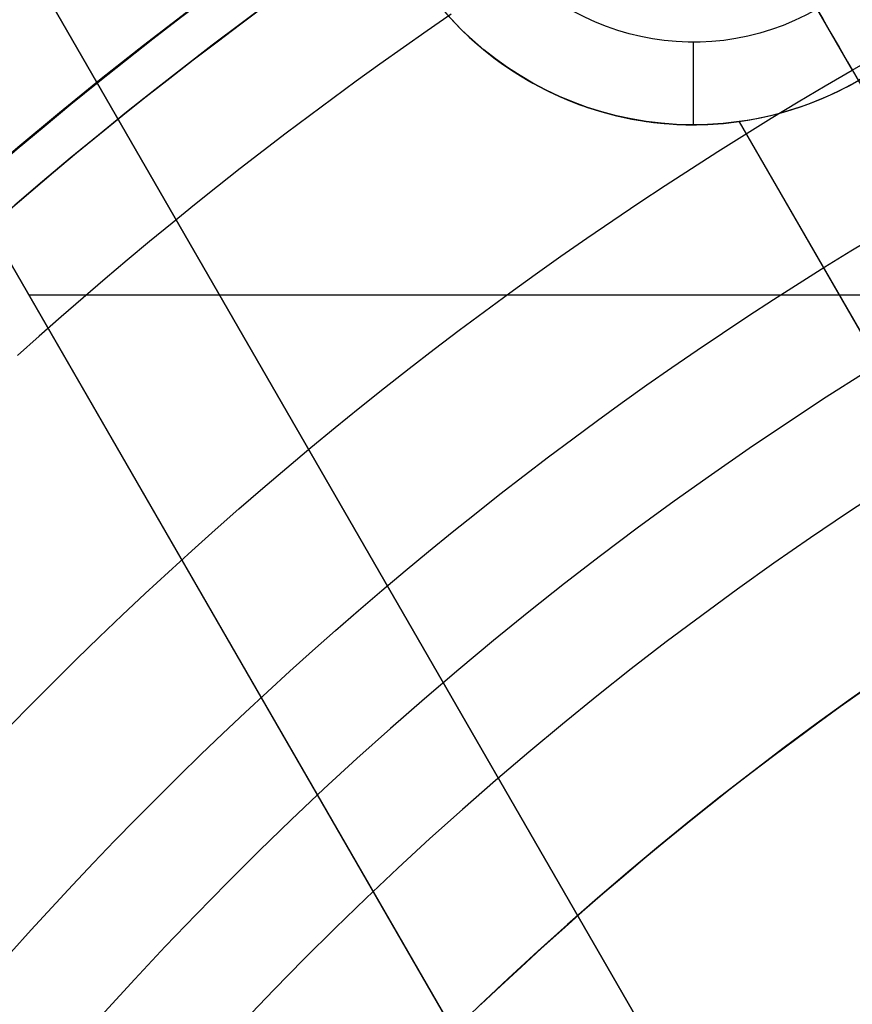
# Model space of a CAD drawing. Extents: x 16119 to 17321, y -6854 to -5812.
# Tile 22 of 68: x 16686 to 16696, y -6442 to -6430. Entities that reach past the tile are written whole.
import ezdxf

# ---------------------------------------------------------------- set-up
doc = ezdxf.new("R2010")
doc.units = 0
doc.layers.get('0').update_dxf_attribs({"linetype": 'CONTINUOUS'})
doc.layers.add('BLANCO_METALICO', color=7, linetype='CONTINUOUS')
doc.layers.add('COLOR', color=7, linetype='CONTINUOUS')

msp = doc.modelspace()

# ---------------------------------------------------------------- linework, layer by layer
msp.add_line((16693.88768728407, -6426.836201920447, 62.12500292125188), (16696.16246776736, -6430.776237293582, 62.12500292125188))
at = {"extrusion": (-0.2249510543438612, 1.815235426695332e-15, 0.974370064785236)}
msp.add_lwpolyline([(6430.280943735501, 16368.81340159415), (6429.80552891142, 16368.47828393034), (6429.332365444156, 16368.13909265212), (6428.861502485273, 16367.79585114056), (6428.392988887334, 16367.44858360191), (6427.926873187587, 16367.09731506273), (6427.463203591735, 16366.74207136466), (6427.002027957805, 16366.38287915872), (6426.543393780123, 16366.01976589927), (6426.087348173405, 16365.65275983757), (6425.633937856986, 16365.28189001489), (6425.183209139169, 16364.9071862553), (6424.735207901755, 16364.52867915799), (6424.289979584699, 16364.14640008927), (6423.84756917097, 16363.76038117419), (6423.40802117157, 16363.3706552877), (6422.971379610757, 16362.97725604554), (6422.537688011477, 16362.58021779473), (6422.106989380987, 16362.17957560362), (6421.679326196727, 16361.77536525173), (6421.254740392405, 16361.36762321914), (6420.833273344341, 16360.95638667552), (6420.414965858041, 16360.54169346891), (6419.999858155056, 16360.12358211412), (6419.587989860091, 16359.70209178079), (6419.179399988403, 16359.27726228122), (6418.77412693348, 16358.84913405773), (6418.372208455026, 16358.41774816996), (6417.973681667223, 16357.98314628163), (6417.578583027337, 16357.54537064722), (6417.186948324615, 16357.10446409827), (6416.79881266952, 16356.66047002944), (6416.414210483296, 16356.21343238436), (6416.033175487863, 16355.76339564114), (6415.655740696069, 16355.31040479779), (6415.281938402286, 16354.85450535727), (6414.911800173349, 16354.39574331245), (6414.545356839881, 16353.93416513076), (6414.182638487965, 16353.46981773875), (6413.823674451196, 16353.00274850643), (6413.468493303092, 16352.53300523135), (6413.117122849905, 16352.06063612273), (6412.769590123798, 16351.5856897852), (6412.425921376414, 16351.10821520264), (6412.086142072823, 16350.62826172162), (6411.750276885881, 16350.14587903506), (6411.418349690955, 16349.66111716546), (6411.090383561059, 16349.17402644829), (6410.766400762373, 16348.68465751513), (6410.446422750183, 16348.19306127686), (6410.130470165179, 16347.6992889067), (6409.818562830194, 16347.2033918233), (6409.510719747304, 16346.70542167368), (6409.206959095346, 16346.20543031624), (6408.907298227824, 16345.70346980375), (6408.611753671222, 16345.19959236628), (6408.320341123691, 16344.69385039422), (6408.033075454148, 16344.18629642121), (6407.749970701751, 16343.67698310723), (6407.471040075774, 16343.16596322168), (6407.19629595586, 16342.65328962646), (6406.925749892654, 16342.13901525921), (6406.659412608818, 16341.62319311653), (6406.397294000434, 16341.10587623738), (6406.139403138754, 16340.58711768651), (6405.885748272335, 16340.06697053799), (6405.636336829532, 16339.54548785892), (6405.391175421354, 16339.02272269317), (6405.150269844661, 16338.49872804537), (6404.91362508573, 16337.97355686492), (6404.681245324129, 16337.44726203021), (6404.453133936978, 16336.91989633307), (6404.229293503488, 16336.39151246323), (6404.009725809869, 16335.86216299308), (6403.794431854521, 16335.33190036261), (6403.583411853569, 16334.80077686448), (6403.376665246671, 16334.2688446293), (6403.174190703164, 16333.7361556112), (6402.975986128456, 16333.2027615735), (6402.782048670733, 16332.6687140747), (6402.592374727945, 16332.13406445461), (6402.406959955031, 16331.59886382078), (6402.225799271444, 16331.06316303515), (6402.0488868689, 16330.52701270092), (6401.876216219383, 16329.99046314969), (6401.707780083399, 16329.45356442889), (6401.543570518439, 16328.91636628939), (6401.383578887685, 16328.37891817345), (6401.227795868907, 16327.8412692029), (6401.076211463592, 16327.30346816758), (6400.928815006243, 16326.76556351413), (6400.785595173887, 16326.22760333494), (6400.646539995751, 16325.68963535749), (6400.511636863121, 16325.15170693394), (6400.380872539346, 16324.61386503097), (6400.254233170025, 16324.07615621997), (6400.131704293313, 16323.53862666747), (6400.013270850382, 16323.00132212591), (6399.898917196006, 16322.46428792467), (6399.788627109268, 16321.9275689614), (6399.682383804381, 16321.39120969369), (6399.580169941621, 16320.85525413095), (6399.481967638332, 16320.31974582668), (6399.387758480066, 16319.784727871), (6399.297523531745, 16319.25024288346), (6399.211243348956, 16318.71633300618), (6399.128897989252, 16318.18303989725), (6399.050467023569, 16317.65040472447), (6398.975929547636, 16317.11846815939), (6398.905264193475, 16316.58727037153), (6398.8384491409, 16316.05685102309), (6398.775462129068, 16315.52724926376), (6398.716280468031, 16314.99850372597), (6398.660881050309, 16314.47065252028), (6398.609240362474, 16313.9437332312), (6398.561334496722, 16313.41778291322), (6398.517139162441, 16312.89283808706), (6398.476629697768, 16312.36893473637), (6398.439781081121, 16311.84610830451), (6398.406567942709, 16311.32439369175), (6398.376964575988, 16310.80382525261), (6398.350944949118, 16310.2844367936), (6398.328482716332, 16309.76626157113), (6398.30955122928, 16309.24933228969), (6398.294123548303, 16308.7336811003), (6398.282172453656, 16308.21933959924), (6398.273670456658, 16307.70633882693), (6398.268589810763, 16307.19470926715), (6398.266902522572, 16306.6844808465), (6398.268649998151, 16306.16523207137), (6398.273912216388, 16305.64453279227), (6398.282718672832, 16305.12241456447), (6398.295098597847, 16304.59890954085), (6398.311080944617, 16304.07405047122), (6398.330694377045, 16303.54787070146), (6398.353967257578, 16303.02040417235), (6398.380927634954, 16302.49168541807), (6398.411603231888, 16301.96174956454), (6398.446021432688, 16301.43063232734), (6398.484209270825, 16300.89837000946), (6398.526193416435, 16300.36499949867), (6398.572000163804, 16299.83055826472), (6398.621655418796, 16299.29508435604), (6398.67518468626, 16298.75861639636), (6398.732613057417, 16298.22119358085), (6398.793965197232, 16297.68285567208), (6398.859265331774, 16297.14364299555), (6398.92853723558, 16296.60359643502), (6399.001804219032, 16296.06275742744), (6399.079089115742, 16295.52116795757), (6399.160414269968, 16294.97887055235), (6399.245801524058, 16294.43590827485), (6399.335272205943, 16293.89232471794), (6399.428847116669, 16293.34816399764), (6399.526546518, 16292.80347074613), (6399.628390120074, 16292.25829010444), (6399.734397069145, 16291.71266771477), (6399.844585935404, 16291.16664971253), (6399.958974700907, 16290.62028271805), (6400.077580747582, 16290.0736138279), (6400.200420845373, 16289.52669060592), (6400.327511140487, 16288.97956107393), (6400.458867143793, 16288.43227370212), (6400.59450371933, 16287.88487739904), (6400.734435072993, 16287.33742150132), (6400.878674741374, 16286.7899557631), (6401.027235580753, 16286.24253034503), (6401.180129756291, 16285.69519580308), (6401.337368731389, 16285.14800307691), (6401.498963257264, 16284.60100347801), (6401.664923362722, 16284.05424867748), (6401.835258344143, 16283.50779069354), (6402.009976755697, 16282.9616818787), (6402.189086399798, 16282.41597490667), (6402.372594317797, 16281.87072275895), (6402.560506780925, 16281.32597871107), (6402.75282928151, 16280.78179631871), (6402.949566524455, 16280.23822940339), (6403.150722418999, 16279.69533203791), (6403.356300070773, 16279.1531585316), (6403.566301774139, 16278.61176341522), (6403.780729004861, 16278.07120142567), (6403.999582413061, 16277.53152749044), (6404.222861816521, 16276.99279671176), (6404.450566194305, 16276.45506435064), (6404.682693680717, 16275.91838581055), (6404.91924155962, 16275.38281662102), (6405.160206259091, 16274.84841242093), (6405.405583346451, 16274.31522894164), (6405.65536752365, 16273.78332198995), (6405.909552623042, 16273.25274743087), (6406.168131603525, 16272.7235611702), (6406.431096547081, 16272.19581913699), (6406.698438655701, 16271.66957726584), (6406.97014824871, 16271.14489147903), (6407.246214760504, 16270.62181766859), (6407.526626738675, 16270.10041167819), (6407.811371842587, 16269.58072928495), (6408.100436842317, 16269.06282618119), (6408.39380761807, 16268.54675795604), (6408.691469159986, 16268.03258007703), (6408.993405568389, 16267.52034787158), (6409.299600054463, 16267.01011650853), (6409.610034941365, 16266.50194097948), (6409.924691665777, 16265.9958760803), (6410.243550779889, 16265.49197639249), (6410.566591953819, 16264.99029626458), (6410.893793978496, 16264.49088979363), (6411.225134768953, 16263.99381080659), (6411.560591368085, 16263.4991128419), (6411.900139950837, 16263.00684913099), (6412.24375582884, 16262.51707257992), (6412.591413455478, 16262.02983575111), (6412.943086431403, 16261.54519084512), (6413.298747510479, 16261.06318968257), (6413.658368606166, 16260.58388368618), (6414.021920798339, 16260.10732386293), (6414.389374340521, 16259.63356078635), (6414.760698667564, 16259.16264457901), (6415.135862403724, 16258.69462489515), (6415.514833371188, 16258.22955090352), (6415.897578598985, 16257.76747127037), (6416.284064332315, 16257.30843414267), (6416.674256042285, 16256.8524871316), (6417.068118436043, 16256.39967729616), (6417.465615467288, 16255.95005112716), (6417.866710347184, 16255.50365453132), (6418.27136555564, 16255.06053281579), (6418.679542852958, 16254.62073067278), (6419.09120329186, 16254.18429216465), (6419.506307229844, 16253.75126070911), (6419.924814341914, 16253.32167906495), (6420.346683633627, 16252.89558931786), (6420.771873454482, 16252.47303286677), (6421.20034151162, 16252.05405041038), (6421.632044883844, 16251.63868193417), (6422.066940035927, 16251.22696669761), (6422.504982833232, 16250.8189432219), (6422.946128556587, 16250.41464927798), (6423.390331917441, 16250.01412187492), (6423.837547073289, 16249.61739724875), (6424.287727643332, 16249.22451085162), (6424.740826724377, 16248.83549734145), (6425.196796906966, 16248.45039057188), (6425.655590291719, 16248.06922358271), (6426.117158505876, 16247.69202859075), (6426.581452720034, 16247.31883698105), (6427.048423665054, 16246.94967929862), (6427.518021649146, 16246.5845852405), (6427.990196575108, 16246.22358364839), (6428.464897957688, 16245.86670250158), (6428.942074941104, 16245.51396891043), (6429.421676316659, 16245.16540911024), (6429.903650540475, 16244.82104845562), (6430.387945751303, 16244.48091141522), (6430.874509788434, 16244.14502156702), (6431.363290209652, 16243.81340159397)], dxfattribs=at)
at = {"extrusion": (-0.224951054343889, -4.293857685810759e-14, 0.9743700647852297)}
msp.add_lwpolyline([(6429.523326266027, 16243.81340159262), (6429.057395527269, 16244.15072514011), (6428.593736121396, 16244.49198488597), (6428.132394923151, 16244.83715706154), (6427.673418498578, 16245.18621712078), (6427.216853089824, 16245.53913974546), (6426.762744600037, 16245.89589885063), (6426.311138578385, 16246.25646759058), (6425.862080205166, 16246.62081836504), (6425.415614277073, 16246.98892282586), (6424.971785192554, 16247.36075188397), (6424.530636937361, 16247.73627571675), (6424.092213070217, 16248.11546377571), (6423.656556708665, 16248.49828479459), (6423.223710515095, 16248.88470679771), (6422.793716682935, 16249.27469710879), (6422.366616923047, 16249.66822235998), (6421.942452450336, 16250.0652485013), (6421.521263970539, 16250.46574081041), (6421.103091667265, 16250.86966390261), (6420.687975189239, 16251.27698174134), (6420.275953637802, 16251.68765764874), (6419.867065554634, 16252.10165431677), (6419.461348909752, 16252.5189338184), (6419.05884108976, 16252.93945761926), (6418.659578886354, 16253.36318658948), (6418.263598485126, 16253.7900810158), (6417.870935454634, 16254.220100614), (6417.481624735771, 16254.65320454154), (6417.09570063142, 16255.0893514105), (6416.713196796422, 16255.52849930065), (6416.334146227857, 16255.97060577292), (6415.958581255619, 16256.41562788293), (6415.586533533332, 16256.86352219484), (6415.218034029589, 16257.31424479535), (6414.853113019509, 16257.76775130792), (6414.491800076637, 16258.22399690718), (6414.134124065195, 16258.68293633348), (6413.780113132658, 16259.14452390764), (6413.429794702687, 16259.60871354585), (6413.083195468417, 16260.07545877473), (6412.740341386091, 16260.54471274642), (6412.40125766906, 16261.01642825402), (6412.065968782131, 16261.49055774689), (6411.734498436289, 16261.9670533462), (6411.406869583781, 16262.4458668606), (6411.083104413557, 16262.92694980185), (6410.76322434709, 16263.41025340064), (6410.44725003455, 16263.89572862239), (6410.13520135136, 16264.38332618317), (6409.827097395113, 16264.87299656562), (6409.522956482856, 16265.36469003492), (6409.222796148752, 16265.85835665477), (6408.926633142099, 16266.35394630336), (6408.634483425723, 16266.85140868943), (6408.346362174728, 16267.3506933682), (6408.062283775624, 16267.85174975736), (6407.782261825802, 16268.35452715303), (6407.506309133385, 16268.8589747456), (6407.234437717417, 16269.36504163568), (6406.966658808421, 16269.8726768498), (6406.702982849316, 16270.38182935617), (6406.443419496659, 16270.89244808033), (6406.187977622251, 16271.40448192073), (6405.936665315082, 16271.91787976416), (6405.689489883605, 16272.43259050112), (6405.446457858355, 16272.94856304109), (6405.207574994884, 16273.46574632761), (6404.972846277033, 16273.98408935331), (6404.742275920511, 16274.50354117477), (6404.515867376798, 16275.0240509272), (6404.293623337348, 16275.54556783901), (6404.075545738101, 16276.06804124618), (6403.861635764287, 16276.59142060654), (6403.651893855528, 16277.11565551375), (6403.446319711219, 16277.6406957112), (6403.24491229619, 16278.16649110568), (6403.047669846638, 16278.69299178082), (6402.85458987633, 16279.22014801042), (6402.665669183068, 16279.74791027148), (6402.480903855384, 16280.27622925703), (6402.300289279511, 16280.80505588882), (6402.123820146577, 16281.33434132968), (6401.951490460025, 16281.86403699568), (6401.783293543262, 16282.39409456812), (6401.619222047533, 16282.92446600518), (6401.459267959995, 16283.45510355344), (6401.303422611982, 16283.98595975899), (6401.151676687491, 16284.51698747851), (6401.004020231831, 16285.04813988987), (6400.860442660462, 16285.57937050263), (6400.720932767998, 16286.11063316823), (6400.585478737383, 16286.64188208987), (6400.454068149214, 16287.17307183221), (6400.326687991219, 16287.70415733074), (6400.203324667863, 16288.2350939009), (6400.083964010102, 16288.76583724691), (6399.968591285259, 16289.29634347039), (6399.857191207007, 16289.82656907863), (6399.749747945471, 16290.3564709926), (6399.64624513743, 16290.88600655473), (6399.546665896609, 16291.41513353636), (6399.45099282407, 16291.94381014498), (6399.359208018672, 16292.47199503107), (6399.271293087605, 16292.99964729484), (6399.187229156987, 16293.52672649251), (6399.106996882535, 16294.05319264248), (6399.030576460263, 16294.57900623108), (6398.957947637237, 16295.10412821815), (6398.889089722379, 16295.62852004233), (6398.82398159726, 16296.15214362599), (6398.762601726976, 16296.67496138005), (6398.704928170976, 16297.19693620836), (6398.650938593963, 16297.71803151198), (6398.600610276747, 16298.23821119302), (6398.553920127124, 16298.75743965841), (6398.510844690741, 16299.27568182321), (6398.471360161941, 16299.79290311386), (6398.435442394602, 16300.30906947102), (6398.403066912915, 16300.82414735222), (6398.374208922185, 16301.33810373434), (6398.348843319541, 16301.85090611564), (6398.326944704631, 16302.36252251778), (6398.308487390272, 16302.87292148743), (6398.29344541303, 16303.38207209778), (6398.281792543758, 16303.88994394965), (6398.273502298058, 16304.39650717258), (6398.268547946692, 16304.9017324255), (6398.266902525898, 16305.4055908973), (6398.268695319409, 16305.93152943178), (6398.274094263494, 16306.45895561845), (6398.28313000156, 16306.98783665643), (6398.295832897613, 16307.51813911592), (6398.312233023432, 16308.04982893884), (6398.332360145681, 16308.58287143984), (6398.356243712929, 16309.1172313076), (6398.383912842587, 16309.65287260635), (6398.415396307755, 16310.18975877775), (6398.45072252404, 16310.72785264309), (6398.48991953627, 16311.26711640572), (6398.5330150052, 16311.8075116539), (6398.580036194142, 16312.34899936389), (6398.631009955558, 16312.89153990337), (6398.685962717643, 16313.43509303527), (6398.744920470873, 16313.97961792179), (6398.807908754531, 16314.52507312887), (6398.874952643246, 16315.07141663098), (6398.946076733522, 16315.61860581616), (6399.021305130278, 16316.16659749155), (6399.100661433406, 16316.71534788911), (6399.184168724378, 16317.26481267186), (6399.271849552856, 16317.81494694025), (6399.363725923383, 16318.36570523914), (6399.4598192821, 16318.91704156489), (6399.560150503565, 16319.46890937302), (6399.664739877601, 16320.02126158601), (6399.773607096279, 16320.57405060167), (6399.886771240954, 16321.12722830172), (6400.004250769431, 16321.68074606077), (6400.126063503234, 16322.23455475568), (6400.252226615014, 16322.78860477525), (6400.382756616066, 16323.3428460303), (6400.517669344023, 16323.89722796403), (6400.65697995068, 16324.45169956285), (6400.800702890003, 16325.00620936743), (6400.948851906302, 16325.56070548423), (6401.101440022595, 16326.11513559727), (6401.25847952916, 16326.66944698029), (6401.419981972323, 16327.22358650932), (6401.585958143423, 16327.77750067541), (6401.756418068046, 16328.33113559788), (6401.931370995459, 16328.8844370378), (6402.110825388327, 16329.43735041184), (6402.294788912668, 16329.98982080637), (6402.483268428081, 16330.54179299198), (6402.676269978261, 16331.09321143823), (6402.873798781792, 16331.64402032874), (6403.075859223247, 16332.19416357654), (6403.282454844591, 16332.74358483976), (6403.493588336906, 16333.29222753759), (6403.709261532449, 16333.8400348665), (6403.929475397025, 16334.3869498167), (6404.154230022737, 16334.93291518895), (6404.38352462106, 16335.47787361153), (6404.617357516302, 16336.02176755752), (6404.855726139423, 16336.56453936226), (6405.098627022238, 16337.10613124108), (6405.346055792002, 16337.64648530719), (6405.598007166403, 16338.18554358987), (6405.854474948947, 16338.72324805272), (6406.115452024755, 16339.25954061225), (6406.38093035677, 16339.79436315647), (6406.650900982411, 16340.3276575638), (6406.925354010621, 16340.85936572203), (6407.204278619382, 16341.38942954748), (6407.487663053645, 16341.91779100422), (6407.775494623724, 16342.44439212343), (6408.067759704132, 16342.96917502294), (6408.364443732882, 16343.49208192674), (6408.665531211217, 16344.0130551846), (6408.97100570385, 16344.53203729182), (6409.280849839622, 16345.04897090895), (6409.595045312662, 16345.56379888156), (6409.913572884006, 16346.07646426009), (6410.236412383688, 16346.58691031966), (6410.5635427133, 16347.09508057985), (6410.894941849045, 16347.6009188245), (6411.230586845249, 16348.10436912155), (6411.570453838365, 16348.60537584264), (6411.914518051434, 16349.10388368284), (6412.262753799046, 16349.59983768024), (6412.615134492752, 16350.0931832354), (6412.971632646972, 16350.58386613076), (6413.332219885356, 16351.07183254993), (6413.696866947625, 16351.5570290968), (6414.065543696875, 16352.0394028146), (6414.438219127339, 16352.51890120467), (6414.814861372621, 16352.99547224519), (6415.195437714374, 16353.4690644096), (6415.579914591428, 16353.93962668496), (6415.968257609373, 16354.40710858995), (6416.360431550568, 16354.87146019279), (6416.756400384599, 16355.33263212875), (6417.156127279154, 16355.79057561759), (6417.559574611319, 16356.24524248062), (6417.966703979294, 16356.69658515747), (6418.377476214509, 16357.14455672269), (6418.791851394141, 16357.58911090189), (6419.209788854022, 16358.03020208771), (6419.631247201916, 16358.46778535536), (6420.056184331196, 16358.90181647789), (6420.484557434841, 16359.33225194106), (6420.916323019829, 16359.75904895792), (6421.351436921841, 16360.18216548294), (6421.789854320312, 16360.60156022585), (6422.2315297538, 16361.01719266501), (6422.676417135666, 16361.42902306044), (6423.124469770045, 16361.83701246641), (6423.575640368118, 16362.24112274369), (6424.029881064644, 16362.64131657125), (6424.487143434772, 16363.03755745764), (6424.94737851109, 16363.42980975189), (6425.410536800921, 16363.81803865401), (6425.876568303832, 16364.20221022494), (6426.345422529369, 16364.58229139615), (6426.817048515, 16364.95824997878), (6427.291394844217, 16365.33005467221), (6427.768409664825, 16365.69767507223), (6428.248040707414, 16366.0610816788), (6428.73023530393, 16366.42024590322), (6429.214940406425, 16366.77514007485), (6429.702102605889, 16367.1257374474), (6430.19166815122, 16367.47201220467), (6430.683582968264, 16367.81393946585), (6431.17779267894, 16368.15149529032), (6431.674242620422, 16368.48465668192), (6432.172877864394, 16368.81340159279)], dxfattribs=at)
at = {"extrusion": (-0.2249510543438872, -3.813241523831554e-14, 0.9743700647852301)}
msp.add_lwpolyline([(6435.731131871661, 16243.81340159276), (6435.220582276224, 16244.12236999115), (6434.712036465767, 16244.43603470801), (6434.205554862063, 16244.75437677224), (6433.701197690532, 16245.07737613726), (6433.199024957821, 16245.40501168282), (6432.699096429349, 16245.73726121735), (6432.201471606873, 16246.07410148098), (6431.706209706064, 16246.41550814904), (6431.213369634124, 16246.76145583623), (6430.723009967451, 16247.11191810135), (6430.23518892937, 16247.4668674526), (6429.749964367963, 16247.82627535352), (6429.267393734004, 16248.1901122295), (6428.787534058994, 16248.55834747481), (6428.310441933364, 16248.93094946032), (6427.836173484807, 16249.30788554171), (6427.364784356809, 16249.68912206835), (6426.896329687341, 16250.07462439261), (6426.430864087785, 16250.46435687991), (6425.96844162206, 16250.85828291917), (6425.509115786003, 16251.25636493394), (6425.052939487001, 16251.65856439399), (6424.59996502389, 16252.06484182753), (6424.15024406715, 16252.47515683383), (6423.703827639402, 16252.88946809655), (6423.260766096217, 16253.30773339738), (6422.821109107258, 16253.72990963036), (6422.384905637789, 16254.15595281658), (6421.952203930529, 16254.58581811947), (6421.523051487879, 16255.01945986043), (6421.097495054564, 16255.45683153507), (6420.675580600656, 16255.89788582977), (6420.257353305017, 16256.34257463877), (6419.842857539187, 16256.79084908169), (6419.432136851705, 16257.24265952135), (6419.02523395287, 16257.69795558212), (6418.622190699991, 16258.15668616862), (6418.22304808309, 16258.61879948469), (6417.82784621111, 16259.08424305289), (6417.436624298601, 16259.55296373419), (6417.049420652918, 16260.02490774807), (6416.666272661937, 16260.50002069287), (6416.287216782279, 16260.97824756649), (6415.912288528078, 16261.45953278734), (6415.541522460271, 16261.94382021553), (6415.174952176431, 16262.43105317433), (6414.812610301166, 16262.92117447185), (6414.454528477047, 16263.41412642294), (6414.100737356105, 16263.90985087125), (6413.751266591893, 16264.40828921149), (6413.406144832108, 16264.90938241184), (6413.065399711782, 16265.41307103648), (6412.729057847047, 16265.91929526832), (6412.397144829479, 16266.4279949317), (6412.069685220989, 16266.93910951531), (6411.746702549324, 16267.45257819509), (6411.428219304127, 16267.96833985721), (6411.114256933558, 16268.48633312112), (6410.804835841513, 16269.00649636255), (6410.499975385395, 16269.52876773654), (6410.199693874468, 16270.05308520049), (6409.904008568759, 16270.57938653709), (6409.612935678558, 16271.10760937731), (6409.326490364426, 16271.63769122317), (6409.044686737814, 16272.16956947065), (6408.76753786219, 16272.7031814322), (6408.495055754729, 16273.23846435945), (6408.227251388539, 16273.77535546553), (6407.964134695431, 16274.3137919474), (6407.705714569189, 16274.85371100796), (6407.451998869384, 16275.39504987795), (6407.202994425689, 16275.93774583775), (6406.958707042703, 16276.48173623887), (6406.719141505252, 16277.02695852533), (6406.484301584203, 16277.57335025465), (6406.254190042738, 16278.12084911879), (6406.028808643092, 16278.66939296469), (6405.808158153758, 16279.21891981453), (6405.592238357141, 16279.76936788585), (6405.381048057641, 16280.32067561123), (6405.174585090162, 16280.8727816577), (6404.972846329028, 16281.42562494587), (6404.775827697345, 16281.97914466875), (6404.583524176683, 16282.53328031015), (6404.395929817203, 16283.08797166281), (6404.213037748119, 16283.64315884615), (6404.034840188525, 16284.19878232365), (6403.861328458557, 16284.7547829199), (6403.692492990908, 16285.31110183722), (6403.52832334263, 16285.86768067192), (6403.368808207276, 16286.42446143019), (6403.213935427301, 16286.98138654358), (6403.063692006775, 16287.53839888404), (6402.918064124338, 16288.09544177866), (6402.777037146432, 16288.65245902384), (6402.640595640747, 16289.20939489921), (6402.508723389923, 16289.76619418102), (6402.381403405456, 16290.32280215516), (6402.258617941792, 16290.87916462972), (6402.140348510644, 16291.43522794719), (6402.026575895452, 16291.99093899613), (6401.917280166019, 16292.54624522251), (6401.81244069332, 16293.10109464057), (6401.712036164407, 16293.65543584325), (6401.616044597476, 16294.2092180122), (6401.524443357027, 16294.76239092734), (6401.437209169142, 16295.31490497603), (6401.354318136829, 16295.86671116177), (6401.275745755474, 16296.41776111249), (6401.201466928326, 16296.96800708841), (6401.131455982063, 16297.51740198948), (6401.065686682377, 16298.06589936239), (6401.004132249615, 16298.61345340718), (6400.946765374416, 16299.16001898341), (6400.893558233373, 16299.70555161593), (6400.844482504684, 16300.25000750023), (6400.799509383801, 16300.79334350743), (6400.758609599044, 16301.33551718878), (6400.7217534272, 16301.8764867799), (6400.688910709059, 16302.41621120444), (6400.660050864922, 16302.95465007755), (6400.635142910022, 16303.49176370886), (6400.614155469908, 16304.02751310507), (6400.597056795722, 16304.56185997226), (6400.583814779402, 16305.09476671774), (6400.574396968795, 16305.62619645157), (6400.568770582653, 16306.15611298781), (6400.56690252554, 16306.68448084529), (6400.568701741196, 16307.20302176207), (6400.574120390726, 16307.72305499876), (6400.583189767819, 16308.24454703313), (6400.595940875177, 16308.76746368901), (6400.612404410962, 16309.29177013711), (6400.632610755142, 16309.81743089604), (6400.656589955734, 16310.34440983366), (6400.684371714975, 16310.8726701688), (6400.715985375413, 16311.40217447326), (6400.751459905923, 16311.93288467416), (6400.790823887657, 16312.46476205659), (6400.834105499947, 16312.99776726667), (6400.881332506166, 16313.53186031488), (6400.932532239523, 16314.06700057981), (6400.987731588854, 16314.60314681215), (6401.046956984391, 16315.14025713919), (6401.110234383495, 16315.67828906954), (6401.177589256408, 16316.21719949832), (6401.249046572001, 16316.75694471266), (6401.324630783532, 16317.29748039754), (6401.404365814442, 16317.83876164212), (6401.488275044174, 16318.38074294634), (6401.576381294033, 16318.92337822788), (6401.668706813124, 16319.46662082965), (6401.765273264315, 16320.01042352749), (6401.86610171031, 16320.55473853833), (6401.971212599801, 16321.09951752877), (6402.0806257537, 16321.64471162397), (6402.194360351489, 16322.19027141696), (6402.312434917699, 16322.73614697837), (6402.434867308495, 16323.28228786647), (6402.561674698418, 16323.82864313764), (6402.692873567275, 16324.37516135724), (6402.828479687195, 16324.92179061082), (6402.968508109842, 16325.46847851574), (6403.112973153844, 16326.01517223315), (6403.261888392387, 16326.56181848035), (6403.415266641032, 16327.10836354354), (6403.573119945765, 16327.65475329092), (6403.735459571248, 16328.20093318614), (6403.902295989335, 16328.74684830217), (6404.073638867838, 16329.29244333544), (6404.249497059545, 16329.83766262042), (6404.429878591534, 16330.38245014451), (6404.614790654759, 16330.92674956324), (6404.804239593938, 16331.47050421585), (6404.998230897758, 16332.01365714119), (6405.196769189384, 16332.55615109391), (6405.39985821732, 16333.09792856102), (6405.607500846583, 16333.63893177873), (6405.819699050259, 16334.17910274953), (6406.036453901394, 16334.71838325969), (6406.257765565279, 16335.25671489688), (6406.483633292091, 16335.79403906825), (6406.714055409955, 16336.33029701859), (6406.949029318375, 16336.86542984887), (6407.188551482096, 16337.39937853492), (6407.43261742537, 16337.9320839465), (6407.68122172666, 16338.46348686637), (6407.934358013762, 16338.99352800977), (6408.192018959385, 16339.52214804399), (6408.454196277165, 16340.04928760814), (6408.720880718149, 16340.5748873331), (6408.992062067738, 16341.09888786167), (6409.267729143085, 16341.62122986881), (6409.547869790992, 16342.14185408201), (6409.832470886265, 16342.66070130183), (6410.121518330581, 16343.17771242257), (6410.414997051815, 16343.69282845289), (6410.712891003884, 16344.20599053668), (6411.015183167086, 16344.71713997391), (6411.321855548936, 16345.22621824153), (6411.632889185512, 16345.73316701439), (6411.948264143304, 16346.23792818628), (6412.267959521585, 16346.74044389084), (6412.591953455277, 16347.24065652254), (6412.920223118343, 16347.73850875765), (6413.252744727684, 16348.23394357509), (6413.589493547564, 16348.72690427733), (6413.930443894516, 16349.2173345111), (6414.275569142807, 16349.70517828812), (6414.624841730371, 16350.19038000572), (6414.978233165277, 16350.67288446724), (6415.335714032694, 16351.15263690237), (6415.697254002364, 16351.62958298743), (6416.062821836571, 16352.10366886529), (6416.432385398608, 16352.57484116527), (6416.805911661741, 16353.04304702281), (6417.183366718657, 16353.50823409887), (6417.564715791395, 16353.97035059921), (6417.949923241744, 16354.42934529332), (6418.338952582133, 16354.88516753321), (6418.731766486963, 16355.33776727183), (6419.128326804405, 16355.7870950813), (6419.528594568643, 16356.23310217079), (6419.932530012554, 16356.67574040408), (6420.340092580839, 16357.11496231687), (6420.751240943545, 16357.55072113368), (6421.165933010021, 16357.98297078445), (6421.584125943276, 16358.41166592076), (6422.005776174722, 16358.83676193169), (6422.430839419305, 16359.25821495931), (6422.859270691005, 16359.6759819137), (6423.291024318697, 16360.09002048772), (6423.726053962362, 16360.50028917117), (6424.164312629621, 16360.90674726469), (6424.605752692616, 16361.30935489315), (6425.050325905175, 16361.70807301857), (6425.4979834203, 16362.10286345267), (6425.948675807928, 16362.49368886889), (6426.402353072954, 16362.88051281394), (6426.858964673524, 16363.26329971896), (6427.318459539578, 16363.64201491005), (6427.780786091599, 16364.01662461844), (6428.245892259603, 16364.38709599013), (6428.713725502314, 16364.75339709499), (6429.184232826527, 16365.11549693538), (6429.657360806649, 16365.47336545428), (6430.133055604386, 16365.82697354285), (6430.611262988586, 16366.17629304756), (6431.091928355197, 16366.5212967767), (6431.574996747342, 16366.86195850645), (6432.060412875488, 16367.19825298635), (6432.548121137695, 16367.53015594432), (6433.038065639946, 16367.8576440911), (6433.530190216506, 16368.18069512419), (6434.024438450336, 16368.49928773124), (6434.520753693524, 16368.81340159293)], dxfattribs=at)
at = {"extrusion": (-0.2249510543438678, -2.125442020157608e-14, 0.9743700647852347)}
msp.add_lwpolyline([(6436.038130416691, 16368.45963077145), (6435.524016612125, 16368.15204146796), (6435.01188904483, 16367.83970087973), (6434.50180909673, 16367.52262759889), (6433.99383796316, 16367.20084131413), (6433.488036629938, 16366.87436280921), (6432.984465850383, 16366.54321396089), (6432.48318612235, 16366.20741773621), (6431.984257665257, 16365.86699818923), (6431.487740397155, 16365.52198045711), (6430.993693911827, 16365.17239075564), (6430.502177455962, 16364.81825637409), (6430.013249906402, 16364.45960566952), (6429.52696974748, 16364.09646806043), (6429.043395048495, 16363.72887401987), (6428.562583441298, 16363.3568550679), (6428.084592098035, 16362.98044376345), (6427.609477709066, 16362.59967369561), (6427.137296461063, 16362.21457947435), (6426.668104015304, 16361.82519672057), (6426.201955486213, 16361.43156205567), (6425.7389054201, 16361.03371309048), (6425.279007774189, 16360.63168841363), (6424.822315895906, 16360.22552757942), (6424.368882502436, 16359.81527109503), (6423.918759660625, 16359.40096040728), (6423.471998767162, 16358.98263788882), (6423.028650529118, 16358.56034682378), (6422.588764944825, 16358.13413139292), (6422.152391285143, 16357.7040366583), (6421.71957807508, 16357.27010854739), (6421.29037307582, 16356.83239383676), (6420.86482326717, 16356.39094013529), (6420.442974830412, 16355.94579586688), (6420.024873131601, 16355.49701025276), (6419.610562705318, 16355.04463329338), (6419.200087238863, 16354.58871574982), (6418.793489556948, 16354.12930912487), (6418.390811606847, 16353.66646564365), (6417.992094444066, 16353.20023823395), (6417.597378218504, 16352.73068050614), (6417.206702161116, 16352.25784673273), (6416.82010457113, 16351.78179182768), (6416.437622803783, 16351.30257132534), (6416.059293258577, 16350.82024135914), (6415.685151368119, 16350.33485863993), (6415.31523158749, 16349.84648043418), (6414.949567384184, 16349.35516454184), (6414.588191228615, 16348.86096927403), (6414.231134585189, 16348.3639534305), (6413.878427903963, 16347.86417627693), (6413.530100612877, 16347.36169752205), (6413.186181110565, 16346.85657729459), (6412.846696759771, 16346.34887612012), (6412.51167388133, 16345.83865489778), (6412.181137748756, 16345.32597487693), (6411.855112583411, 16344.81089763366), (6411.53362155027, 16344.29348504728), (6411.216686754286, 16343.7737992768), (6410.90432923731, 16343.25190273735), (6410.59656897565, 16342.72785807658), (6410.293424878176, 16342.20172815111), (6409.994914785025, 16341.673576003), (6409.701055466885, 16341.14346483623), (6409.411862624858, 16340.61145799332), (6409.127350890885, 16340.07761893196), (6408.847533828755, 16339.54201120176), (6408.57242393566, 16339.00469842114), (6408.302032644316, 16338.46574425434), (6408.036370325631, 16337.92521238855), (6407.775446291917, 16337.38316651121), (6407.519268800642, 16336.83967028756), (6407.267845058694, 16336.29478733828), (6407.021181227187, 16335.74858121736), (6406.779282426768, 16335.20111539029), (6406.542152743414, 16334.65245321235), (6406.30979523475, 16334.10265790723), (6406.082211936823, 16333.55179254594), (6405.859403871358, 16332.99992002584), (6405.641371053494, 16332.4471030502), (6405.42811249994, 16331.89340410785), (6405.219626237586, 16331.33888545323), (6405.015909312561, 16330.78360908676), (6404.816957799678, 16330.22763673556), (6404.622766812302, 16329.67102983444), (6404.433330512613, 16329.11384950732), (6404.248642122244, 16328.556156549), (6404.068693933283, 16327.99801140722), (6403.89347731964, 16327.43947416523), (6403.722982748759, 16326.88060452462), (6403.557199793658, 16326.32146178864), (6403.396117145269, 16325.76210484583), (6403.239722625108, 16325.20259215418), (6403.088003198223, 16324.64298172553), (6402.940944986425, 16324.08333111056), (6402.79853328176, 16323.52369738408), (6402.660752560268, 16322.9641371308), (6402.527586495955, 16322.40470643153), (6402.399017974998, 16321.84546084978), (6402.275029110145, 16321.28645541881), (6402.155601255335, 16320.72774462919), (6402.040715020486, 16320.16938241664), (6401.930350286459, 16319.61142215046), (6401.824486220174, 16319.05391662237), (6401.723101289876, 16318.49691803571), (6401.626173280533, 16317.94047799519), (6401.533679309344, 16317.38464749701), (6401.445595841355, 16316.82947691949), (6401.361898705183, 16316.27501601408), (6401.282563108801, 16315.7213138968), (6401.207563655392, 16315.16841904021), (6401.136874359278, 16314.61637926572), (6401.07046866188, 16314.06524173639), (6401.008319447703, 16313.51505295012), (6400.950399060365, 16312.96585873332), (6400.896679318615, 16312.41770423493), (6400.847131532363, 16311.87063392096), (6400.801726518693, 16311.32469156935), (6400.76043461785, 16310.77992026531), (6400.723225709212, 16310.236362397), (6400.690069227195, 16309.69405965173), (6400.66093417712, 16309.15305301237), (6400.635789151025, 16308.61338275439), (6400.614602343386, 16308.07508844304), (6400.597341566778, 16307.53820893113), (6400.583974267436, 16307.00278235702), (6400.574467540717, 16306.46884614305), (6400.568788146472, 16305.93643699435), (6400.566902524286, 16305.40559089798), (6400.568654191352, 16304.89394761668), (6400.573929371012, 16304.38085096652), (6400.582758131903, 16303.86633313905), (6400.595170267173, 16303.35042694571), (6400.611195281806, 16302.83316581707), (6400.63086237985, 16302.31458380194), (6400.654200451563, 16301.79471556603), (6400.681238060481, 16301.27359639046), (6400.712003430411, 16300.75126216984), (6400.746524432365, 16300.22774941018), (6400.784828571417, 16299.70309522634), (6400.826942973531, 16299.17733733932), (6400.872894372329, 16298.65051407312), (6400.922709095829, 16298.12266435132), (6400.97641305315, 16297.59382769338), (6401.034031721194, 16297.06404421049), (6401.09559013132, 16296.53335460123), (6401.16111285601, 16296.0018001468), (6401.230623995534, 16295.46942270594), (6401.304147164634, 16294.9362647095), (6401.381705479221, 16294.4023691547), (6401.463321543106, 16293.86777959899), (6401.549017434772, 16293.33254015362), (6401.638814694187, 16292.79669547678), (6401.732734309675, 16292.2602907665), (6401.830796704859, 16291.72337175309), (6401.933021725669, 16291.18598469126), (6402.039428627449, 16290.64817635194), (6402.150036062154, 16290.10999401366), (6402.264862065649, 16289.57148545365), (6402.383924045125, 16289.0326989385), (6402.507238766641, 16288.49368321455), (6402.634822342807, 16287.95448749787), (6402.766690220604, 16287.41516146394), (6402.902857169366, 16286.87575523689), (6403.043337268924, 16286.3363193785), (6403.188143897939, 16285.79690487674), (6403.3372897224, 16285.25756313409), (6403.490786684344, 16284.71834595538), (6403.648645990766, 16284.17930553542), (6403.810878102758, 16283.6404944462), (6403.977492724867, 16283.10196562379), (6404.148498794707, 16282.56377235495), (6404.323904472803, 16282.02596826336), (6404.503717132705, 16281.48860729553), (6404.68794335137, 16280.9517437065), (6404.876588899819, 16280.41543204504), (6405.069658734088, 16279.87972713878), (6405.267156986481, 16279.34468407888), (6405.469086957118, 16278.81035820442), (6405.675451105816, 16278.27680508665), (6405.886251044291, 16277.7440805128), (6406.101487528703, 16277.21224046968), (6406.321160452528, 16276.6813411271), (6406.545268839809, 16276.15143882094), (6406.773810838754, 16275.62259003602), (6407.006783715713, 16275.09485138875), (6407.244183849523, 16274.56827960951), (6407.486006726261, 16274.04293152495), (6407.732246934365, 16273.51886403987), (6407.982898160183, 16272.99613411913), (6408.237953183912, 16272.47479876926), (6408.497403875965, 16271.95491501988), (6408.761241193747, 16271.43653990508), (6409.029455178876, 16270.91973044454), (6409.302034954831, 16270.40454362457), (6409.578968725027, 16269.891036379), (6409.860243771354, 16269.37926557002), (6410.145846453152, 16268.8692879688), (6410.435762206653, 16268.3611602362), (6410.729975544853, 16267.85493890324), (6411.028470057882, 16267.35068035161), (6411.331228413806, 16266.84844079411), (6411.638232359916, 16266.34827625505), (6411.949462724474, 16265.85024255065), (6412.264899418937, 16265.35439526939), (6412.584521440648, 16264.86078975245), (6412.908306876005, 16264.36948107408), (6413.236232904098, 16263.88052402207), (6413.568275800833, 16263.39397307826), (6413.904410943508, 16262.90988239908), (6414.244612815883, 16262.42830579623), (6414.58885501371, 16261.9492967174), (6414.937110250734, 16261.47290822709), (6415.289350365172, 16260.99919298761), (6415.64554632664, 16260.52820324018), (6416.005668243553, 16260.05999078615), (6416.369685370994, 16259.59460696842), (6416.737566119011, 16259.13210265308), (6417.109278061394, 16258.67252821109), (6417.484787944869, 16258.21593350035), (6417.86406169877, 16257.76236784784), (6418.247064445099, 16257.31188003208), (6418.633760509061, 16256.86451826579), (6419.024113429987, 16256.42033017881), (6419.418085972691, 16255.9793628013), (6419.815640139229, 16255.54166254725), (6420.216737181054, 16255.10727519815), (6420.621337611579, 16254.67624588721), (6421.029401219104, 16254.24861908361), (6421.44088708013, 16253.82443857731), (6421.855753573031, 16253.40374746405), (6422.273958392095, 16252.98658813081), (6422.695458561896, 16252.57300224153), (6423.120210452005, 16252.16303072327), (6423.54816979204, 16251.75671375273), (6423.979291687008, 16251.35409074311), (6424.413530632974, 16250.9552003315), (6424.850840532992, 16250.56008036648), (6425.291174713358, 16250.16876789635), (6425.734485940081, 16249.7812991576), (6426.18072643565, 16249.39770956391), (6426.629847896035, 16249.01803369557), (6427.081801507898, 16248.64230528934), (6427.536537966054, 16248.27055722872), (6427.994007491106, 16247.90282153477), (6428.454159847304, 16247.53912935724), (6428.91694436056, 16247.17951096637), (6429.382309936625, 16246.82399574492), (6429.850205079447, 16246.47261218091), (6430.320577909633, 16246.12538786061), (6430.793376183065, 16245.78234946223), (6431.2685473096, 16245.44352274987), (6431.746038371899, 16245.1089325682), (6432.225796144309, 16244.77860283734), (6432.707767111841, 16244.4525565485), (6433.191897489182, 16244.1308157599), (6433.678133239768, 16243.8134015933)], dxfattribs=at)
for points in [[(16689.04609712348, -6430.002952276), (16688.75561387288, -6430.21854598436), (16688.46664813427, -6430.436165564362), (16688.17921525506, -6430.655802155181), (16687.89333058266, -6430.877446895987), (16687.60900946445, -6431.101090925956), (16687.32626724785, -6431.326725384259), (16687.04511928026, -6431.554341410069), (16686.76558090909, -6431.783930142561), (16686.48766748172, -6432.015482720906), (16686.21139434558, -6432.248990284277), (16685.93677684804, -6432.484443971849)], [(16691.30421250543, -6430.099057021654), (16691.01437458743, -6430.29887140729), (16690.72593873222, -6430.500700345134), (16690.43891987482, -6430.704535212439), (16690.15333295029, -6430.910367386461), (16689.86919289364, -6431.118188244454), (16689.58651463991, -6431.327989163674), (16689.30531312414, -6431.539761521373), (16689.02560328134, -6431.753496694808), (16688.74740004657, -6431.969186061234), (16688.47071835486, -6432.186820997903), (16688.19557314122, -6432.406392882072), (16687.92197934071, -6432.627893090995), (16687.64995188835, -6432.851313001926), (16687.37950571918, -6433.076643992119), (16687.11065576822, -6433.303877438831), (16686.84341697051, -6433.533004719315), (16686.57780426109, -6433.764017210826), (16686.31383257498, -6433.996906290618), (16686.05151684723, -6434.231663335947)], [(16685.96759549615, -6441.463071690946), (16686.21479223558, -6441.188457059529), (16686.46422651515, -6440.915846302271), (16686.71588001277, -6440.64525693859), (16686.96973440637, -6440.376706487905), (16687.22577137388, -6440.110212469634), (16687.48397259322, -6439.845792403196), (16687.74431974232, -6439.58346380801), (16688.00679449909, -6439.323244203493), (16688.27137854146, -6439.065151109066), (16688.53805354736, -6438.809202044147), (16688.80680119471, -6438.555414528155), (16689.07760316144, -6438.303806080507), (16689.35044112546, -6438.054394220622), (16689.62529676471, -6437.80719646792), (16689.90215175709, -6437.562230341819), (16690.18098778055, -6437.319513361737), (16690.46178651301, -6437.079063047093), (16690.74452963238, -6436.840896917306), (16691.02919881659, -6436.605032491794), (16691.31577574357, -6436.371487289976), (16691.60424209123, -6436.140278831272), (16691.89457953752, -6435.911424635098), (16692.18676976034, -6435.684942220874), (16692.48079443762, -6435.46084910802), (16692.77663524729, -6435.239162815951), (16693.07427386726, -6435.019900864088), (16693.37369197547, -6434.803080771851), (16693.67487124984, -6434.588720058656), (16693.97779336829, -6434.376836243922), (16694.28244000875, -6434.16744684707), (16694.58879284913, -6433.960569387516), (16694.89683356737, -6433.756221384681), (16695.20654384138, -6433.554420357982), (16695.5179053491, -6433.355183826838), (16695.83089976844, -6433.158529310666), (16696.14550877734, -6432.964474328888), (16696.4617140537, -6432.77303640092)], [(16696.28527622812, -6438.29486432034), (16696.01432974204, -6438.487707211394), (16695.74496763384, -6438.682762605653), (16695.4772063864, -6438.880014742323), (16695.21106248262, -6439.079447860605), (16694.94655240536, -6439.281046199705), (16694.68369263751, -6439.484793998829), (16694.42249966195, -6439.690675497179), (16694.16298996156, -6439.898674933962), (16693.90518001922, -6440.108776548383), (16693.64908631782, -6440.320964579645), (16693.39472534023, -6440.535223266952), (16693.14211356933, -6440.75153684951), (16692.89126748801, -6440.969889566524), (16692.64220357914, -6441.190265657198), (16692.39493832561, -6441.412649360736), (16692.1494882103, -6441.637024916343), (16691.90586971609, -6441.863376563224), (16691.66409932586, -6442.091688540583)]]:
    msp.add_lwpolyline(points)
at = {"extrusion": (0, 0, -1)}
for centre, radius, start, end in [((-16719.67974614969, -6471.509358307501, -89.37470231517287), 70.9424557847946, 329.9999999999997, 149.9999999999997), ((-16719.67974614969, -6471.509358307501, -46.50000292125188), 70.9424557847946, 329.9999999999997, 149.9999999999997), ((-16719.67974614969, -6471.509358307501, -88.12500292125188), 52.0912327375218, 329.9999999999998, 149.9999999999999), ((-16719.67974614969, -6471.509358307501, -62.12500292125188), 47.0345567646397, 330.0000000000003, 150.0000000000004), ((-16719.67974614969, -6471.509358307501, -89.37470231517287), 70.94245578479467, 149.9999999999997, 329.9999999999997), ((-16719.67974614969, -6471.509358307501, -46.50000292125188), 70.94245578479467, 149.9999999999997, 329.9999999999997)]:
    msp.add_arc(centre, radius, start, end, dxfattribs=at)
for centre, radius, start, end in [((16719.67974614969, -6471.509358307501, 89.37470231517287), 73.2424557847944, 30.00000000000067, 210.0000000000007), ((16719.67974614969, -6471.509358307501, 68.68735261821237), 73.24245578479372, 91.17126672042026, 191.5820307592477), ((16719.67974614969, -6471.509358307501, 46.50000292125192), 71.7424557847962, 52.49999999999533, 187.5000000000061), ((16719.67974619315, -6471.509358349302, 88.63012703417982), 71.44457953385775, 30.00000004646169, 209.9999999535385), ((16719.67974614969, -6471.509358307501, 89.05580518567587), 71.21139006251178, 29.99999999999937, 209.9999999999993), ((16719.67974614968, -6471.509358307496, 88.1250029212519), 70.9394553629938, 74.9999999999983, 165.000000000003), ((16719.67974614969, -6471.509358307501, 67.93735261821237), 70.94245578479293, 93.83645893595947, 193.7167436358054), ((16719.67974614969, -6471.509358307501, 67.12500292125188), 53.58193971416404, 30.00000000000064, 210.0000000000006), ((16719.67974614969, -6471.509358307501, 65.62055118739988), 53.58193971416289, 29.99999999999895, 209.9999999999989), ((16719.67974614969, -6471.509358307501, 67.12500292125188), 52.09123273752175, 30.00000000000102, 210.000000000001), ((16719.67974614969, -6471.509358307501, 77.62500292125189), 52.09123273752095, 29.99999999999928, 209.9999999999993), ((16719.67974614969, -6471.509358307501, 62.12500292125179), 51.59084318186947, 88.45819037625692, 151.5418096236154), ((16719.67974614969, -6471.509358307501, 105.1250029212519), 43.8181587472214, 29.99999999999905, 209.999999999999), ((16719.67974614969, -6471.509358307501, 52.53957701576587), 42.50584972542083, 30.00000000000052, 210.0000000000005), ((16719.67974614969, -6471.509358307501, 51.125002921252), 40.62840747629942, 98.0938641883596, 141.9061358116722), ((16719.67974614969, -6471.509358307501, 89.37470231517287), 73.2424557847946, 210.0000000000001, 30.00000000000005), ((16719.67974613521, -6471.509358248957, 88.63012703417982), 71.44457953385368, 210.0000000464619, 29.99999995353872), ((16719.67974614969, -6471.509358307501, 89.05580518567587), 71.21139006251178, 209.9999999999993, 29.99999999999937)]:
    msp.add_arc(centre, radius, start, end)
at = {"extrusion": (0.2249510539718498, 2.41854522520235e-10, -0.9743700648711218)}
msp.add_arc((-6471.857398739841, 16306.97439322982, 3696.608547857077), 56.0000046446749, 302.3923655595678, 332.2855001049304, dxfattribs=at)
at = {"extrusion": (-0.2249511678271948, -6.972004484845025e-08, 0.9743700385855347)}
msp.add_arc((6471.862560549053, 16306.97200980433, -3697.434913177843), 56.00000007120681, 207.7144765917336, 237.6076173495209, dxfattribs=at)
at = {"extrusion": (0.8660254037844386, 0.5000000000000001, 0)}
msp.add_arc((-13920.85685242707, 93.01398258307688, 11243.91272415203), 12.1158944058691, 56.28204313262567, 88.37474979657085, dxfattribs=at)
at = {"layer": 'BLANCO_METALICO'}
for p, q in [((16670.01922699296, -6405.495276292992, 184.6470783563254), (16692.43343771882, -6444.317836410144, 184.6470783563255)), ((16670.01922699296, -6405.495276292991, 186.1470783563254), (16692.43343772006, -6444.317836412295, 186.1470783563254)), ((16697.25948195, -6448.676389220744, 188.89707835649), (16677.32767877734, -6414.153983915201, 188.89707835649)), ((16697.25952023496, -6448.676367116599, 187.6470783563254), (16677.32771977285, -6414.153960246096, 187.6470783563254)), ((16677.32771977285, -6414.153960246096, 190.1470783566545), (16697.25952023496, -6448.676367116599, 190.1470783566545)), ((16675.59566982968, -6415.153961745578, 187.6470783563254), (16692.43359631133, -6444.317744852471, 187.6470783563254)), ((16692.55249510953, -6444.523679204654, 190.1470783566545), (16675.59566982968, -6415.153961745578, 190.1470783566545)), ((16675.59566982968, -6415.153961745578, 188.8970783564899), (16692.55249510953, -6444.523679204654, 188.8970783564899)), ((16694.23700019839, -6431.438708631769, 190.1470783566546), (16694.23700019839, -6430.43870863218, 190.1470783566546)), ((16695.17399871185, -6431.327414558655, 189.5992080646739), (16695.17399871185, -6431.327414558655, 190.1470783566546)), ((16687.29358036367, -6431.415186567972, 187.6470783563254), (16687.29358036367, -6431.415186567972, 190.1470783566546)), ((16694.79155751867, -6431.400080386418, 189.5863703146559), (16694.79042144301, -6431.400239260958, 187.6470783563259)), ((16702.39803132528, -6444.577006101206, 187.6470783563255), (16694.79042144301, -6431.400239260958, 187.6470783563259)), ((16694.79058791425, -6431.400527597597, 189.1470783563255), (16702.39801203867, -6444.576972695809, 189.1470783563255)), ((16694.79155751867, -6431.400080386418, 189.5863703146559), (16702.39941726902, -6444.576116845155, 190.6470783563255)), ((16709.28310662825, -6433.502315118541, 184.6470783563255), (16686.18909492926, -6433.502315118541, 184.6470783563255))]:
    msp.add_line(p, q, dxfattribs=at)
at = {"layer": 'BLANCO_METALICO', "extrusion": (0, 0, -1)}
for centre, radius, start, end in [((-16719.67948292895, -6471.509358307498, -171.6470783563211), 99.0999999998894, 359.9999999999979, 180.0000000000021), ((-16719.67948292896, -6471.509358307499, -170.0309014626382), 98.69999999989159, 359.9999999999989, 180.0000000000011), ((-16719.67948292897, -6471.509358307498, -168.5309014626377), 98.6999999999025, 359.9999999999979, 180.0000000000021), ((-16719.67948292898, -6471.509358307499, -168.0309014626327), 98.19999999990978, 359.9999999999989, 180.0000000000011), ((-16719.67948292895, -6471.509358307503, -171.6470783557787), 99.49999999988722, 1.047441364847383e-12, 179.9999999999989), ((-16719.67948292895, -6471.509358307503, -170.8389899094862), 99.49999999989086, 1.047441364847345e-12, 179.9999999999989), ((-16719.67948292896, -6471.509358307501, -169.2809014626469), 99.49999999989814, 0, 180), ((-16719.67948292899, -6471.509358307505, -167.2309014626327), 98.19999999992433, 2.122615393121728e-12, 179.9999999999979), ((-16694.23700019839, -6427.438708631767, -190.1470783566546), 3.000000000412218, 240.0000000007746, 60.00000000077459), ((-16694.2370001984, -6427.438708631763, -187.6470783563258), 4.0000000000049, 262.0473136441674, 346.4526049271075)]:
    msp.add_arc(centre, radius, start, end, dxfattribs=at)
at = {"layer": 'BLANCO_METALICO'}
for centre, radius, start, end in [((16719.67948292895, -6471.509358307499, 170.030901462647), 99.49999999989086, 359.9999999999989, 180.0000000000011), ((16719.67948292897, -6471.509358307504, 168.5309014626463), 99.49999999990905, 1.57116204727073e-12, 179.9999999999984), ((16719.67948292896, -6471.509358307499, 171.6470783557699), 98.69999999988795, 359.9999999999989, 180.0000000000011), ((16719.67948292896, -6471.509358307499, 170.8389899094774), 98.69999999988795, 359.9999999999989, 180.0000000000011), ((16694.23700019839, -6427.438708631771, 190.1470783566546), 3.999999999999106, 193.5473950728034, 13.54739507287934), ((16694.23700019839, -6427.43870863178, 188.8970783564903), 3.999999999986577, 193.547395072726, 277.9632776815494)]:
    msp.add_arc(centre, radius, start, end, dxfattribs=at)
at = {"layer": 'BLANCO_METALICO', "extrusion": (0.03728173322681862, -0.06457791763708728, -0.9972160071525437)}
msp.add_arc((11244.29289698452, 13888.54113703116, 848.6786265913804), 3.989648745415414, 67.95351350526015, 112.0894789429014, dxfattribs=at)
at = {"layer": 'COLOR', "extrusion": (0, 0, -1)}
for centre, radius, start, end in [((-16719.67975328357, -6471.509375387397, 10.54089386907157), 152.392098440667, 333.3815781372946, 153.3815781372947), ((-16719.67975328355, -6471.509375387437, -22.44590218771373), 75.00000000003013, 63.38157813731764, 153.3815781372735), ((-16719.67975328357, -6471.509375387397, -18.68835025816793), 83.81579491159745, 333.3815781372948, 153.3815781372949), ((-16719.67975328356, -6471.509375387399, -43.50000292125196), 72.9999999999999, 63.38157813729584, 243.3815781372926), ((-16719.67975328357, -6471.509375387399, -33.3991820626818), 73.00000000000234, 63.38157813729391, 243.3815781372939), ((-16719.67975328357, -6471.509375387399, -43.50000292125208), 75.0000000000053, 63.38157813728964, 243.381578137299), ((-16719.67975328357, -6471.509375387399, -32.97295255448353), 75.00000000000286, 63.38157813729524, 243.3815781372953), ((-16719.67975328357, -6471.509375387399, -43.50000292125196), 73.00000000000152, 63.38157813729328, 243.3815781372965), ((-16719.67975328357, -6471.509375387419, -26.2000005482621), 61.09154780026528, 333.3815781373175, 153.3815781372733), ((-16719.67975328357, -6471.509375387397, 10.54089386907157), 152.3920984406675, 153.3815781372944, 333.3815781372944), ((-16719.68785563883, -6471.505332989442, -28.2000005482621), 59.50000000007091, 333.3815781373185, 153.3815781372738), ((-16719.68785563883, -6471.505332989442, -26.2000005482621), 59.50000000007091, 333.3815781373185, 153.3815781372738), ((-16719.68785563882, -6471.50533298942, -27.2000005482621), 59.5000000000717, 333.3815781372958, 153.3815781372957), ((-16719.67975328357, -6471.509375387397, -43.50000292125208), 75.0000000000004, 243.3815781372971, 63.38157813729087), ((-16719.67975328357, -6471.509375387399, -32.97295255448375), 74.99999999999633, 243.3815781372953, 63.38157813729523), ((-16719.67975328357, -6471.509375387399, -33.39918206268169), 72.99999999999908, 243.3815781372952, 63.38157813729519), ((-16719.67975328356, -6471.509375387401, -43.50000292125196), 72.9999999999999, 243.3815781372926, 63.38157813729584), ((-16719.67975328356, -6471.509375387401, -43.50000292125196), 72.9999999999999, 243.3815781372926, 63.38157813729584), ((-16719.68785563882, -6471.505332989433, -38.60000054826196), 35.0000000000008, 333.3815781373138, 153.3815781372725), ((-16719.67975328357, -6471.509375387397, -18.68835025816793), 83.81579491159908, 153.3815781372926, 333.3815781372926), ((-16719.68785563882, -6471.505332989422, -38.60000054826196), 32.50000000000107, 336.0269384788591, 90.73621779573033)]:
    msp.add_arc(centre, radius, start, end, dxfattribs=at)
at = {"layer": 'COLOR'}
for centre, radius, start, end in [((16719.67975328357, -6471.509375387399, -35.79999945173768), 153, 26.61842186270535, 206.618421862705), ((16719.67975328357, -6471.509375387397, -11.46081713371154), 152.9999999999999, 26.61842186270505, 206.6184218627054), ((16719.67975328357, -6471.509375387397, -23.63040829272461), 153.0000000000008, 26.61842186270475, 206.6184218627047), ((16719.67975328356, -6471.509375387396, -10.90949982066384), 152.8342956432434, 26.61842186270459, 206.6184218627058), ((16719.67975328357, -6471.509375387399, -35.79999945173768), 150, 26.61842186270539, 206.618421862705), ((16719.67975328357, -6471.509375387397, -11.46081713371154), 153, 206.6184218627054, 26.61842186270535), ((16719.67975328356, -6471.509375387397, -35.79999945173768), 153, 206.6184218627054, 26.61842186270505), ((16719.67975328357, -6471.509375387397, -23.63040829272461), 153.0000000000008, 206.618421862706, 26.61842186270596), ((16719.67975328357, -6471.509375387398, -10.90949982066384), 152.8342956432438, 206.6184218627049, 26.6184218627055), ((16719.67975328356, -6471.509375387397, -35.79999945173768), 150, 206.6184218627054, 26.61842186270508), ((16719.67975328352, -6471.509375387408, 28.20000054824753), 61.50000000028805, 118.4438948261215, 159.7787818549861), ((16719.67975328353, -6471.509375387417, 29.25000054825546), 61.50000000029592, 118.4438948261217, 159.7787818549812), ((16719.68785563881, -6471.505332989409, 30.300000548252), 34.99999999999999, 26.61842186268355, 206.6184218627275), ((16719.68785563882, -6471.50533298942, 34.45000054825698), 35.0000000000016, 26.61842186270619, 206.6184218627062), ((16719.68785563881, -6471.505332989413, 28.20000054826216), 32.31846732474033, 98.78020844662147, 194.4566352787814)]:
    msp.add_arc(centre, radius, start, end, dxfattribs=at)

doc.saveas('drawing.dxf')
